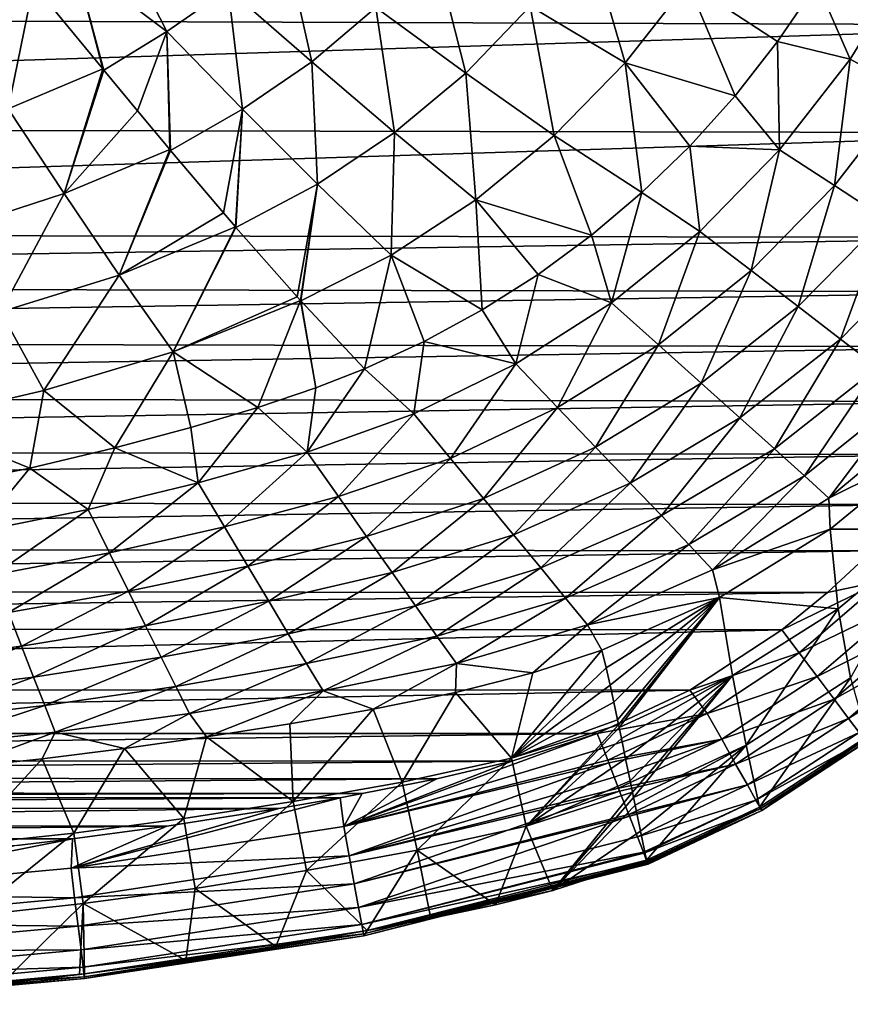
# Model space of a CAD drawing. Header units: metres. Extents: x -26 to 26, y -147 to 24.
# Tile 8 of 254: x 5 to 14, y -147 to -137. Entities that reach past the tile are written whole.
import ezdxf

# ---------------------------------------------------------------- set-up
doc = ezdxf.new("R2010")
doc.units = ezdxf.units.M
doc.layers.add('solid_12_411_052_XXX', color=7, linetype='CONTINUOUS')

msp = doc.modelspace()

# ---------------------------------------------------------------- linework, layer by layer
at = {"layer": 'solid_12_411_052_XXX'}
for points in [[(11.808823, -137.267593, 104.608498), (10.795273, -136.661514, 104.092239), (11.406594, -135.876709, 104.091789)], [(12.479448, -136.413986, 104.602829), (11.808823, -137.267593, 104.608498), (11.406594, -135.876709, 104.091789)], [(6.907704, -136.932983, 103.289589), (5.922579, -136.192917, 103.003853), (6.389423, -135.912643, 103.011208)], [(7.562919, -136.477982, 103.294937), (6.907704, -136.932983, 103.289589), (6.389423, -135.912643, 103.011208)], [(8.459339, -137.258514, 103.652351), (7.562919, -136.477982, 103.294937), (8.168446, -135.956345, 103.299057)], [(9.143309, -136.677826, 103.656349), (8.459339, -137.258514, 103.652351), (8.168446, -135.956345, 103.299057)], [(10.105634, -137.377243, 104.091774), (9.143309, -136.677826, 103.656349), (9.763357, -136.027344, 103.659142)], [(10.795273, -136.661514, 104.092239), (10.105634, -137.377243, 104.091774), (9.763357, -136.027344, 103.659142)], [(-17.328558, -136.74321, 121.330444), (17.312389, -136.864441, 121.330444), (17.370409, -136.192245, 121.330444)], [(6.224738, -137.333771, 103.292183), (5.483449, -136.430481, 103.002045), (5.922579, -136.192917, 103.003853)], [(6.233913, -137.34491, 103.296242), (6.224738, -137.333771, 103.292183), (5.922579, -136.192917, 103.003853)], [(6.907704, -136.932983, 103.289589), (6.233913, -137.34491, 103.296242), (5.922579, -136.192917, 103.003853)], [(13.863003, -136.418137, 105.18705), (14.86196, -136.184662, 105.630226), (14.216298, -137.228912, 105.65493)], [(14.833868, -137.568558, 106.190292), (14.216298, -137.228912, 105.65493), (14.86196, -136.184662, 105.630226)], [(5.212666, -137.758377, 103.296837), (4.809946, -136.749069, 103.00901), (5.483449, -136.430481, 103.002045)], [(6.224738, -137.333771, 103.292183), (5.212666, -137.758377, 103.296837), (5.483449, -136.430481, 103.002045)], [(7.718883, -137.762497, 103.646912), (6.907704, -136.932983, 103.289589), (7.562919, -136.477982, 103.294937)], [(8.459339, -137.258514, 103.652351), (7.718883, -137.762497, 103.646912), (7.562919, -136.477982, 103.294937)], [(12.479448, -136.413986, 104.602829), (12.985092, -137.620316, 105.203705), (11.808823, -137.267593, 104.608498)], [(12.479448, -136.413986, 104.602829), (13.863003, -136.418137, 105.18705), (13.439803, -137.040192, 105.195686)], [(12.479448, -136.413986, 104.602829), (13.439803, -137.040192, 105.195686), (12.985092, -137.620316, 105.203705)], [(13.439803, -137.040192, 105.195686), (13.863003, -136.418137, 105.18705), (14.216298, -137.228912, 105.65493)], [(9.344078, -138.013901, 104.090012), (8.459339, -137.258514, 103.652351), (9.143309, -136.677826, 103.656349)], [(10.105634, -137.377243, 104.091774), (9.344078, -138.013901, 104.090012), (9.143309, -136.677826, 103.656349)], [(11.051116, -138.044144, 104.612984), (10.105634, -137.377243, 104.091774), (10.795273, -136.661514, 104.092239)], [(11.808823, -137.267593, 104.608498), (11.051116, -138.044144, 104.612984), (10.795273, -136.661514, 104.092239)], [(-17.328558, -136.74321, 121.330444), (-17.113695, -137.945358, 121.330444), (17.312389, -136.864441, 121.330444)], [(-17.113695, -137.945358, 121.330444), (17.097151, -138.016693, 121.330444), (17.312389, -136.864441, 121.330444)], [(6.907704, -136.932983, 103.289589), (6.595792, -137.782349, 103.466515), (6.233913, -137.34491, 103.296242)], [(6.907704, -136.932983, 103.289589), (6.940612, -138.195679, 103.648308), (6.595792, -137.782349, 103.466515)], [(6.907704, -136.932983, 103.289589), (6.948176, -138.204712, 103.652519), (6.940612, -138.195679, 103.648308)], [(7.718883, -137.762497, 103.646912), (6.948176, -138.204712, 103.652519), (6.907704, -136.932983, 103.289589)], [(12.985092, -137.620316, 105.203705), (13.439803, -137.040192, 105.195686), (13.461093, -138.197983, 105.680405)], [(13.439803, -137.040192, 105.195686), (14.216298, -137.228912, 105.65493), (13.461093, -138.197983, 105.680405)], [(14.049479, -138.580719, 106.226921), (13.461093, -138.197983, 105.680405), (14.216298, -137.228912, 105.65493)], [(14.833868, -137.568558, 106.190292), (14.049479, -138.580719, 106.226921), (14.216298, -137.228912, 105.65493)], [(5.809658, -138.664963, 103.656921), (5.212666, -137.758377, 103.296837), (6.224738, -137.333771, 103.292183)], [(6.233913, -137.34491, 103.296242), (5.809658, -138.664963, 103.656921), (6.224738, -137.333771, 103.292183)], [(6.233913, -137.34491, 103.296242), (6.595792, -137.782349, 103.466515), (5.809658, -138.664963, 103.656921)], [(8.519231, -138.563766, 104.08667), (7.718883, -137.762497, 103.646912), (8.459339, -137.258514, 103.652351)], [(9.344078, -138.013901, 104.090012), (8.519231, -138.563766, 104.08667), (8.459339, -137.258514, 103.652351)], [(11.808823, -137.267593, 104.608498), (11.990004, -138.654022, 105.218033), (11.051116, -138.044144, 104.612984)], [(11.808823, -137.267593, 104.608498), (12.985092, -137.620316, 105.203705), (12.501126, -138.158356, 105.211182)], [(11.808823, -137.267593, 104.608498), (12.501126, -138.158356, 105.211182), (11.990004, -138.654022, 105.218033)], [(10.213512, -138.732346, 104.616058), (9.344078, -138.013901, 104.090012), (10.105634, -137.377243, 104.091774)], [(11.051116, -138.044144, 104.612984), (10.213512, -138.732346, 104.616058), (10.105634, -137.377243, 104.091774)], [(12.501126, -138.158356, 105.211182), (12.985092, -137.620316, 105.203705), (13.461093, -138.197983, 105.680405)], [(14.587851, -138.931305, 106.842491), (14.049479, -138.580719, 106.226921), (14.833868, -137.568558, 106.190292)], [(5.809658, -138.664963, 103.656921), (4.668127, -139.03476, 103.665169), (5.212666, -137.758377, 103.296837)], [(7.718883, -137.762497, 103.646912), (7.513138, -138.871429, 103.997139), (6.948176, -138.204712, 103.652519)], [(7.718883, -137.762497, 103.646912), (7.642019, -139.02124, 104.084473), (7.513138, -138.871429, 103.997139)], [(7.718883, -137.762497, 103.646912), (7.647666, -139.027786, 104.088379), (7.642019, -139.02124, 104.084473)], [(8.519231, -138.563766, 104.08667), (7.647666, -139.027786, 104.088379), (7.718883, -137.762497, 103.646912)], [(6.595792, -137.782349, 103.466515), (6.940612, -138.195679, 103.648308), (5.809658, -138.664963, 103.656921)], [(-17.113695, -137.945358, 121.330444), (-16.741779, -139.080261, 121.330444), (17.097151, -138.016693, 121.330444)], [(-16.741779, -139.080261, 121.330444), (16.719, -139.134079, 121.330444), (17.097151, -138.016693, 121.330444)], [(9.305812, -139.323669, 104.617432), (8.519231, -138.563766, 104.08667), (9.344078, -138.013901, 104.090012)], [(10.213512, -138.732346, 104.616058), (9.305812, -139.323669, 104.617432), (9.344078, -138.013901, 104.090012)], [(11.051116, -138.044144, 104.612984), (11.448888, -139.111435, 105.224342), (10.213512, -138.732346, 104.616058)], [(11.051116, -138.044144, 104.612984), (11.990004, -138.654022, 105.218033), (11.448888, -139.111435, 105.224342)], [(11.990004, -138.654022, 105.218033), (12.501126, -138.158356, 105.211182), (12.608862, -139.069351, 105.705223)], [(12.501126, -138.158356, 105.211182), (13.461093, -138.197983, 105.680405), (12.608862, -139.069351, 105.705223)], [(6.397568, -139.536316, 104.104515), (5.809658, -138.664963, 103.656921), (6.940612, -138.195679, 103.648308)], [(6.948176, -138.204712, 103.652519), (6.397568, -139.536316, 104.104515), (6.940612, -138.195679, 103.648308)], [(6.948176, -138.204712, 103.652519), (7.513138, -138.871429, 103.997139), (6.397568, -139.536316, 104.104515)], [(13.157303, -139.489517, 106.265137), (12.608862, -139.069351, 105.705223), (13.461093, -138.197983, 105.680405)], [(14.049479, -138.580719, 106.226921), (13.157303, -139.489517, 106.265137), (13.461093, -138.197983, 105.680405)], [(8.519231, -138.563766, 104.08667), (8.300762, -139.768433, 104.585747), (7.647666, -139.027786, 104.088379)], [(8.519231, -138.563766, 104.08667), (8.337126, -139.808594, 104.616135), (8.300762, -139.768433, 104.585747)], [(8.519231, -138.563766, 104.08667), (8.3408, -139.812637, 104.619225), (8.337126, -139.808594, 104.616135)], [(9.305812, -139.323669, 104.617432), (8.3408, -139.812637, 104.619225), (8.519231, -138.563766, 104.08667)], [(13.659943, -139.873901, 106.889809), (13.157303, -139.489517, 106.265137), (14.049479, -138.580719, 106.226921)], [(14.587851, -138.931305, 106.842491), (13.659943, -139.873901, 106.889809), (14.049479, -138.580719, 106.226921)], [(5.133716, -139.930573, 104.112206), (4.668127, -139.03476, 103.665169), (5.809658, -138.664963, 103.656921)], [(6.397568, -139.536316, 104.104515), (5.133716, -139.930573, 104.112206), (5.809658, -138.664963, 103.656921)], [(11.448888, -139.111435, 105.224342), (11.990004, -138.654022, 105.218033), (11.664996, -139.83493, 105.728729)], [(11.990004, -138.654022, 105.218033), (12.608862, -139.069351, 105.705223), (11.664996, -139.83493, 105.728729)], [(10.213512, -138.732346, 104.616058), (10.281349, -139.90889, 105.235405), (9.305812, -139.323669, 104.617432)], [(10.213512, -138.732346, 104.616058), (11.448888, -139.111435, 105.224342), (10.878265, -139.530396, 105.230179)], [(10.213512, -138.732346, 104.616058), (10.878265, -139.530396, 105.230179), (10.281349, -139.90889, 105.235405)], [(7.513138, -138.871429, 103.997139), (7.642019, -139.02124, 104.084473), (6.397568, -139.536316, 104.104515)], [(6.975232, -140.356598, 104.649849), (6.397568, -139.536316, 104.104515), (7.642019, -139.02124, 104.084473)], [(7.647666, -139.027786, 104.088379), (6.975232, -140.356598, 104.649849), (7.642019, -139.02124, 104.084473)], [(7.647666, -139.027786, 104.088379), (8.300762, -139.768433, 104.585747), (6.975232, -140.356598, 104.649849)], [(14.113841, -140.220428, 107.571487), (13.659943, -139.873901, 106.889809), (14.587851, -138.931305, 106.842491)], [(15.069032, -139.24501, 107.521927), (14.113841, -140.220428, 107.571487), (14.587851, -138.931305, 106.842491)], [(-16.741779, -139.080261, 121.330444), (-16.488888, -139.647324, 121.330444), (16.719, -139.134079, 121.330444)], [(-16.488888, -139.647324, 121.330444), (16.454197, -139.715805, 121.330444), (16.719, -139.134079, 121.330444)], [(10.878265, -139.530396, 105.230179), (11.448888, -139.111435, 105.224342), (11.664996, -139.83493, 105.728729)], [(12.165563, -140.283585, 106.303123), (11.664996, -139.83493, 105.728729), (12.608862, -139.069351, 105.705223)], [(13.157303, -139.489517, 106.265137), (12.165563, -140.283585, 106.303123), (12.608862, -139.069351, 105.705223)], [(14.513151, -140.525497, 108.305214), (14.113841, -140.220428, 107.571487), (15.069032, -139.24501, 107.521927)], [(9.305812, -139.323669, 104.617432), (9.023347, -140.540237, 105.244133), (8.3408, -139.812637, 104.619225)], [(9.305812, -139.323669, 104.617432), (9.661629, -140.245728, 105.240089), (9.023347, -140.540237, 105.244133)], [(9.305812, -139.323669, 104.617432), (10.281349, -139.90889, 105.235405), (9.661629, -140.245728, 105.240089)], [(5.591032, -140.771027, 104.662758), (5.133716, -139.930573, 104.112206), (6.397568, -139.536316, 104.104515)], [(6.975232, -140.356598, 104.649849), (5.591032, -140.771027, 104.662758), (6.397568, -139.536316, 104.104515)], [(10.281349, -139.90889, 105.235405), (10.878265, -139.530396, 105.230179), (10.640086, -140.486664, 105.750542)], [(10.878265, -139.530396, 105.230179), (11.664996, -139.83493, 105.728729), (10.640086, -140.486664, 105.750542)], [(12.623001, -140.692383, 106.939377), (12.165563, -140.283585, 106.303123), (13.157303, -139.489517, 106.265137)], [(13.659943, -139.873901, 106.889809), (12.623001, -140.692383, 106.939377), (13.157303, -139.489517, 106.265137)], [(-16.488888, -139.647324, 121.330444), (-16.180149, -140.231033, 121.330444), (16.454197, -139.715805, 121.330444)], [(-16.180149, -140.231033, 121.330444), (16.137424, -140.304001, 121.330444), (16.454197, -139.715805, 121.330444)], [(8.300762, -139.768433, 104.585747), (8.337126, -139.808594, 104.616135), (6.975232, -140.356598, 104.649849)], [(8.337126, -139.808594, 104.616135), (7.880947, -140.950867, 105.249878), (6.975232, -140.356598, 104.649849)], [(8.337126, -139.808594, 104.616135), (8.500752, -140.743042, 105.246552), (7.880947, -140.950867, 105.249878)], [(8.3408, -139.812637, 104.619225), (8.500752, -140.743042, 105.246552), (8.337126, -139.808594, 104.616135)], [(8.3408, -139.812637, 104.619225), (9.023347, -140.540237, 105.244133), (8.500752, -140.743042, 105.246552)], [(11.087744, -140.953918, 106.339462), (10.640086, -140.486664, 105.750542), (11.664996, -139.83493, 105.728729)], [(12.165563, -140.283585, 106.303123), (11.087744, -140.953918, 106.339462), (11.664996, -139.83493, 105.728729)], [(13.038213, -141.062515, 107.626465), (12.623001, -140.692383, 106.939377), (13.659943, -139.873901, 106.889809)], [(14.113841, -140.220428, 107.571487), (13.038213, -141.062515, 107.626465), (13.659943, -139.873901, 106.889809)], [(5.591032, -140.771027, 104.662758), (4.197958, -141.09584, 104.673668), (5.133716, -139.930573, 104.112206)], [(9.661629, -140.245728, 105.240089), (10.281349, -139.90889, 105.235405), (10.640086, -140.486664, 105.750542)], [(-16.180149, -140.231033, 121.330444), (-15.814866, -140.823059, 121.330444), (16.137424, -140.304001, 121.330444)], [(9.023347, -140.540237, 105.244133), (9.661629, -140.245728, 105.240089), (9.549216, -141.019241, 105.770287)], [(9.661629, -140.245728, 105.240089), (10.640086, -140.486664, 105.750542), (9.549216, -141.019241, 105.770287)], [(11.494225, -141.377197, 106.988022), (11.087744, -140.953918, 106.339462), (12.165563, -140.283585, 106.303123)], [(12.623001, -140.692383, 106.939377), (11.494225, -141.377197, 106.988022), (12.165563, -140.283585, 106.303123)], [(13.408789, -141.393341, 108.358078), (13.038213, -141.062515, 107.626465), (14.113841, -140.220428, 107.571487)], [(14.513151, -140.525497, 108.305214), (13.408789, -141.393341, 108.358078), (14.113841, -140.220428, 107.571487)], [(-15.814866, -140.823059, 121.330444), (15.770879, -140.88887, 121.330444), (16.137424, -140.304001, 121.330444)], [(6.975232, -140.356598, 104.649849), (6.353177, -141.382782, 105.255539), (5.591032, -140.771027, 104.662758)], [(6.975232, -140.356598, 104.649849), (7.165072, -141.164551, 105.252892), (6.353177, -141.382782, 105.255539)], [(6.975232, -140.356598, 104.649849), (7.880947, -140.950867, 105.249878), (7.165072, -141.164551, 105.252892)], [(9.94155, -141.495682, 106.372765), (9.549216, -141.019241, 105.770287), (10.640086, -140.486664, 105.750542)], [(11.087744, -140.953918, 106.339462), (9.94155, -141.495682, 106.372765), (10.640086, -140.486664, 105.750542)], [(9.023347, -140.540237, 105.244133), (9.549216, -141.019241, 105.770287), (8.408441, -141.42836, 105.787689)], [(8.500752, -140.743042, 105.246552), (9.023347, -140.540237, 105.244133), (8.408441, -141.42836, 105.787689)], [(13.728369, -141.681244, 109.131729), (13.408789, -141.393341, 108.358078), (14.513151, -140.525497, 108.305214)], [(14.848569, -140.783173, 109.088242), (13.728369, -141.681244, 109.131729), (14.513151, -140.525497, 108.305214)], [(11.863646, -141.761169, 107.681885), (11.494225, -141.377197, 106.988022), (12.623001, -140.692383, 106.939377)], [(13.038213, -141.062515, 107.626465), (11.863646, -141.761169, 107.681885), (12.623001, -140.692383, 106.939377)], [(-15.814866, -140.823059, 121.330444), (-15.402571, -141.402435, 121.330444), (15.770879, -140.88887, 121.330444)], [(5.591032, -140.771027, 104.662758), (5.443853, -141.599442, 105.258698), (4.197958, -141.09584, 104.673668)], [(5.591032, -140.771027, 104.662758), (6.353177, -141.382782, 105.255539), (5.443853, -141.599442, 105.258698)], [(7.880947, -140.950867, 105.249878), (8.500752, -140.743042, 105.246552), (8.408441, -141.42836, 105.787689)], [(13.989432, -141.920486, 109.941681), (13.728369, -141.681244, 109.131729), (14.848569, -140.783173, 109.088242)], [(15.111051, -140.987015, 109.912857), (13.989432, -141.920486, 109.941681), (14.848569, -140.783173, 109.088242)], [(-15.402571, -141.402435, 121.330444), (15.361781, -141.455627, 121.330444), (15.770879, -140.88887, 121.330444)], [(7.165072, -141.164551, 105.252892), (7.880947, -140.950867, 105.249878), (7.24301, -141.757614, 105.802933)], [(7.880947, -140.950867, 105.249878), (8.408441, -141.42836, 105.787689), (7.24301, -141.757614, 105.802933)], [(8.744951, -141.90535, 106.401817), (8.408441, -141.42836, 105.787689), (9.549216, -141.019241, 105.770287)], [(9.94155, -141.495682, 106.372765), (8.744951, -141.90535, 106.401817), (9.549216, -141.019241, 105.770287)], [(10.294755, -141.924347, 107.032623), (9.94155, -141.495682, 106.372765), (11.087744, -140.953918, 106.339462)], [(11.494225, -141.377197, 106.988022), (10.294755, -141.924347, 107.032623), (11.087744, -140.953918, 106.339462)], [(15.111051, -140.987015, 109.912857), (15.049137, -141.393448, 110.767876), (13.989432, -141.920486, 109.941681)], [(4.197958, -141.09584, 104.673668), (5.443853, -141.599442, 105.258698), (4.437262, -141.799713, 105.26207)], [(12.197192, -142.108383, 108.412651), (11.863646, -141.761169, 107.681885), (13.038213, -141.062515, 107.626465)], [(13.408789, -141.393341, 108.358078), (12.197192, -142.108383, 108.412651), (13.038213, -141.062515, 107.626465)], [(6.353177, -141.382782, 105.255539), (7.165072, -141.164551, 105.252892), (7.24301, -141.757614, 105.802933)], [(-15.402571, -141.402435, 121.330444), (-14.955486, -141.95018, 121.330444), (15.361781, -141.455627, 121.330444)], [(-14.955486, -141.95018, 121.330444), (14.91993, -141.990738, 121.330444), (15.361781, -141.455627, 121.330444)], [(5.443853, -141.599442, 105.258698), (6.353177, -141.382782, 105.255539), (6.066483, -142.042511, 105.816055)], [(6.353177, -141.382782, 105.255539), (7.24301, -141.757614, 105.802933), (6.066483, -142.042511, 105.816055)], [(7.524878, -142.228836, 106.426529), (7.24301, -141.757614, 105.802933), (8.408441, -141.42836, 105.787689)], [(8.744951, -141.90535, 106.401817), (7.524878, -142.228836, 106.426529), (8.408441, -141.42836, 105.787689)], [(10.615315, -142.313217, 107.732826), (10.294755, -141.924347, 107.032623), (11.494225, -141.377197, 106.988022)], [(11.863646, -141.761169, 107.681885), (10.615315, -142.313217, 107.732826), (11.494225, -141.377197, 106.988022)], [(12.492385, -142.41806, 109.177078), (12.197192, -142.108383, 108.412651), (13.408789, -141.393341, 108.358078)], [(13.728369, -141.681244, 109.131729), (12.492385, -142.41806, 109.177078), (13.408789, -141.393341, 108.358078)], [(13.989432, -141.920486, 109.941681), (15.049137, -141.393448, 110.767876), (14.002609, -142.252914, 110.779579)], [(15.115522, -142.251312, 113.766647), (14.002609, -142.252914, 110.779579), (15.049137, -141.393448, 110.767876)], [(9.045247, -142.331375, 107.070374), (8.744951, -141.90535, 106.401817), (9.94155, -141.495682, 106.372765)], [(10.294755, -141.924347, 107.032623), (9.045247, -142.331375, 107.070374), (9.94155, -141.495682, 106.372765)], [(4.437262, -141.799713, 105.26207), (5.443853, -141.599442, 105.258698), (4.879409, -142.281235, 105.826576)], [(5.443853, -141.599442, 105.258698), (6.066483, -142.042511, 105.816055), (4.879409, -142.281235, 105.826576)], [(6.295625, -142.507034, 106.447189), (6.066483, -142.042511, 105.816055), (7.24301, -141.757614, 105.802933)], [(7.524878, -142.228836, 106.426529), (6.295625, -142.507034, 106.447189), (7.24301, -141.757614, 105.802933)], [(10.907411, -142.667755, 108.463036), (10.615315, -142.313217, 107.732826), (11.863646, -141.761169, 107.681885)], [(12.197192, -142.108383, 108.412651), (10.907411, -142.667755, 108.463036), (11.863646, -141.761169, 107.681885)], [(12.744238, -142.685944, 109.970924), (12.492385, -142.41806, 109.177078), (13.728369, -141.681244, 109.131729)], [(13.989432, -141.920486, 109.941681), (12.744238, -142.685944, 109.970924), (13.728369, -141.681244, 109.131729)], [(-14.955486, -141.95018, 121.330444), (-14.484058, -142.455307, 121.330444), (14.91993, -141.990738, 121.330444)], [(7.774473, -142.646561, 107.100975), (7.524878, -142.228836, 106.426529), (8.744951, -141.90535, 106.401817)], [(9.045247, -142.331375, 107.070374), (7.774473, -142.646561, 107.100975), (8.744951, -141.90535, 106.401817)], [(9.31713, -142.717285, 107.774849), (9.045247, -142.331375, 107.070374), (10.294755, -141.924347, 107.032623)], [(10.615315, -142.313217, 107.732826), (9.31713, -142.717285, 107.774849), (10.294755, -141.924347, 107.032623)], [(13.989432, -141.920486, 109.941681), (14.002609, -142.252914, 110.779579), (12.744238, -142.685944, 109.970924)], [(-14.484058, -142.455307, 121.330444), (14.454281, -142.485107, 121.330444), (14.91993, -141.990738, 121.330444)], [(5.057596, -142.740433, 106.463531), (4.879409, -142.281235, 105.826576), (6.066483, -142.042511, 105.816055)], [(6.295625, -142.507034, 106.447189), (5.057596, -142.740433, 106.463531), (6.066483, -142.042511, 105.816055)], [(11.172175, -142.989883, 109.219017), (10.907411, -142.667755, 108.463036), (12.197192, -142.108383, 108.412651)], [(12.492385, -142.41806, 109.177078), (11.172175, -142.989883, 109.219017), (12.197192, -142.108383, 108.412651)], [(6.497217, -142.91597, 107.125458), (6.295625, -142.507034, 106.447189), (7.524878, -142.228836, 106.426529)], [(7.774473, -142.646561, 107.100975), (6.497217, -142.91597, 107.125458), (7.524878, -142.228836, 106.426529)], [(12.744238, -142.685944, 109.970924), (14.002609, -142.252914, 110.779579), (12.820601, -142.981598, 110.789291)], [(14.088689, -143.103409, 113.773102), (12.820601, -142.981598, 110.789291), (14.002609, -142.252914, 110.779579)], [(15.115522, -142.251312, 113.766647), (14.088689, -143.103409, 113.773102), (14.002609, -142.252914, 110.779579)], [(15.115522, -142.251312, 113.766647), (14.220275, -143.842255, 116.786591), (14.088689, -143.103409, 113.773102)], [(7.999903, -143.023956, 107.807442), (7.774473, -142.646561, 107.100975), (9.045247, -142.331375, 107.070374)], [(9.31713, -142.717285, 107.774849), (7.999903, -143.023956, 107.807442), (9.045247, -142.331375, 107.070374)], [(9.566464, -143.070709, 108.503937), (9.31713, -142.717285, 107.774849), (10.615315, -142.313217, 107.732826)], [(10.907411, -142.667755, 108.463036), (9.566464, -143.070709, 108.503937), (10.615315, -142.313217, 107.732826)], [(-14.484058, -142.455307, 121.330444), (-13.996975, -142.91188, 121.330444), (14.454281, -142.485107, 121.330444)], [(-13.996975, -142.91188, 121.330444), (13.974833, -142.931274, 121.330444), (14.454281, -142.485107, 121.330444)], [(5.213482, -143.14209, 107.144318), (5.057596, -142.740433, 106.463531), (6.295625, -142.507034, 106.447189)], [(6.497217, -142.91597, 107.125458), (5.213482, -143.14209, 107.144318), (6.295625, -142.507034, 106.447189)], [(11.407263, -143.277008, 109.997528), (11.172175, -142.989883, 109.219017), (12.492385, -142.41806, 109.177078)], [(12.744238, -142.685944, 109.970924), (11.407263, -143.277008, 109.997528), (12.492385, -142.41806, 109.177078)], [(14.565833, -142.806839, 121.298515), (14.454281, -142.485107, 121.330444), (13.974833, -142.931274, 121.330444)], [(6.678876, -143.284348, 107.832481), (6.497217, -142.91597, 107.125458), (7.774473, -142.646561, 107.100975)], [(7.999903, -143.023956, 107.807442), (6.678876, -143.284348, 107.832481), (7.774473, -142.646561, 107.100975)], [(8.207376, -143.37001, 108.534729), (7.999903, -143.023956, 107.807442), (9.31713, -142.717285, 107.774849)], [(9.566464, -143.070709, 108.503937), (8.207376, -143.37001, 108.534729), (9.31713, -142.717285, 107.774849)], [(9.79662, -143.395447, 109.252846), (9.566464, -143.070709, 108.503937), (10.907411, -142.667755, 108.463036)], [(11.172175, -142.989883, 109.219017), (9.79662, -143.395447, 109.252846), (10.907411, -142.667755, 108.463036)], [(12.744238, -142.685944, 109.970924), (12.820601, -142.981598, 110.789291), (11.407263, -143.277008, 109.997528)], [(14.565833, -142.806839, 121.298515), (13.974833, -142.931274, 121.330444), (13.487407, -143.327225, 121.330444)], [(13.670143, -143.575089, 121.298515), (14.565833, -142.806839, 121.298515), (13.487407, -143.327225, 121.330444)], [(14.787311, -143.03598, 121.193321), (14.565833, -142.806839, 121.298515), (13.670143, -143.575089, 121.298515)], [(-13.996975, -142.91188, 121.330444), (-13.503078, -143.315277, 121.330444), (13.974833, -142.931274, 121.330444)], [(5.353616, -143.502884, 107.851273), (5.213482, -143.14209, 107.144318), (6.497217, -142.91597, 107.125458)], [(6.678876, -143.284348, 107.832481), (5.353616, -143.502884, 107.851273), (6.497217, -142.91597, 107.125458)], [(-13.503078, -143.315277, 121.330444), (13.487407, -143.327225, 121.330444), (13.974833, -142.931274, 121.330444)], [(6.846202, -143.62204, 108.557747), (6.678876, -143.284348, 107.832481), (7.999903, -143.023956, 107.807442)], [(8.207376, -143.37001, 108.534729), (6.846202, -143.62204, 108.557747), (7.999903, -143.023956, 107.807442)], [(10.007132, -143.690277, 110.01889), (9.79662, -143.395447, 109.252846), (11.172175, -142.989883, 109.219017)], [(11.407263, -143.277008, 109.997528), (10.007132, -143.690277, 110.01889), (11.172175, -142.989883, 109.219017)], [(11.407263, -143.277008, 109.997528), (12.820601, -142.981598, 110.789291), (11.561885, -143.544479, 110.796982)], [(11.607559, -143.734375, 111.382423), (11.561885, -143.544479, 110.796982), (12.820601, -142.981598, 110.789291)], [(11.649776, -143.918961, 112.014442), (11.607559, -143.734375, 111.382423), (12.820601, -142.981598, 110.789291)], [(11.68968, -144.102219, 112.699066), (11.649776, -143.918961, 112.014442), (12.820601, -142.981598, 110.789291)], [(11.729041, -144.289932, 113.441841), (11.68968, -144.102219, 112.699066), (12.820601, -142.981598, 110.789291)], [(11.74025, -144.344177, 113.660675), (11.729041, -144.289932, 113.441841), (12.820601, -142.981598, 110.789291)], [(11.745977, -144.371979, 113.773117), (11.74025, -144.344177, 113.660675), (12.820601, -142.981598, 110.789291)], [(12.959318, -143.815231, 113.778023), (11.745977, -144.371979, 113.773117), (12.820601, -142.981598, 110.789291)], [(14.088689, -143.103409, 113.773102), (12.959318, -143.815231, 113.778023), (12.820601, -142.981598, 110.789291)], [(8.400952, -143.689636, 109.278069), (8.207376, -143.37001, 108.534729), (9.566464, -143.070709, 108.503937)], [(9.79662, -143.395447, 109.252846), (8.400952, -143.689636, 109.278069), (9.566464, -143.070709, 108.503937)], [(14.088689, -143.103409, 113.773102), (13.103645, -144.561615, 116.791351), (12.959318, -143.815231, 113.778023)], [(14.088689, -143.103409, 113.773102), (14.220275, -143.842255, 116.786591), (13.103645, -144.561615, 116.791351)], [(14.787311, -143.03598, 121.193321), (13.670143, -143.575089, 121.298515), (13.862339, -143.829285, 121.193321)], [(14.787311, -143.03598, 121.193321), (13.862339, -143.829285, 121.193321), (14.997669, -143.253616, 121.007957)], [(5.353616, -143.502884, 107.851273), (4.021959, -143.673798, 107.86496), (5.213482, -143.14209, 107.144318)], [(-13.503078, -143.315277, 121.330444), (-12.510386, -143.967651, 121.330444), (13.487407, -143.327225, 121.330444)], [(-12.510386, -143.967651, 121.330444), (12.502432, -143.972061, 121.330444), (13.487407, -143.327225, 121.330444)], [(5.482438, -143.833374, 108.57473), (5.353616, -143.502884, 107.851273), (6.678876, -143.284348, 107.832481)], [(6.846202, -143.62204, 108.557747), (5.482438, -143.833374, 108.57473), (6.678876, -143.284348, 107.832481)], [(10.822164, -143.786728, 110.800323), (10.007132, -143.690277, 110.01889), (11.407263, -143.277008, 109.997528)], [(10.822164, -143.786728, 110.800323), (11.407263, -143.277008, 109.997528), (11.561885, -143.544479, 110.796982)], [(13.670143, -143.575089, 121.298515), (13.487407, -143.327225, 121.330444), (12.502432, -143.972061, 121.330444)], [(13.862339, -143.829285, 121.193321), (14.044886, -144.070724, 121.007957), (14.997669, -143.253616, 121.007957)], [(14.997669, -143.253616, 121.007957), (14.044886, -144.070724, 121.007957), (15.176393, -143.438538, 120.748306)], [(7.002887, -143.93454, 109.296867), (6.846202, -143.62204, 108.557747), (8.207376, -143.37001, 108.534729)], [(8.400952, -143.689636, 109.278069), (7.002887, -143.93454, 109.296867), (8.207376, -143.37001, 108.534729)], [(8.581116, -143.982468, 110.03492), (8.400952, -143.689636, 109.278069), (9.79662, -143.395447, 109.252846)], [(10.007132, -143.690277, 110.01889), (8.581116, -143.982468, 110.03492), (9.79662, -143.395447, 109.252846)], [(14.044886, -144.070724, 121.007957), (14.19998, -144.275864, 120.748306), (15.176393, -143.438538, 120.748306)], [(15.176393, -143.438538, 120.748306), (14.19998, -144.275864, 120.748306), (15.30617, -143.5728, 120.434196)], [(4.113375, -143.997833, 108.587242), (4.021959, -143.673798, 107.86496), (5.353616, -143.502884, 107.851273)], [(5.482438, -143.833374, 108.57473), (4.113375, -143.997833, 108.587242), (5.353616, -143.502884, 107.851273)], [(10.596208, -144.700272, 113.695999), (11.561885, -143.544479, 110.796982), (11.607559, -143.734375, 111.382423)], [(10.596208, -144.700272, 113.695999), (10.822164, -143.786728, 110.800323), (11.561885, -143.544479, 110.796982)], [(5.6027, -144.139374, 109.310806), (5.482438, -143.833374, 108.57473), (6.846202, -143.62204, 108.557747)], [(7.002887, -143.93454, 109.296867), (5.6027, -144.139374, 109.310806), (6.846202, -143.62204, 108.557747)], [(12.686568, -144.221619, 121.298515), (13.670143, -143.575089, 121.298515), (12.502432, -143.972061, 121.330444)], [(13.862339, -143.829285, 121.193321), (13.670143, -143.575089, 121.298515), (12.686568, -144.221619, 121.298515)], [(14.19998, -144.275864, 120.748306), (14.312599, -144.424805, 120.434196), (15.30617, -143.5728, 120.434196)], [(7.149691, -144.222092, 110.04718), (7.002887, -143.93454, 109.296867), (8.400952, -143.689636, 109.278069)], [(8.581116, -143.982468, 110.03492), (7.149691, -144.222092, 110.04718), (8.400952, -143.689636, 109.278069)], [(9.115528, -144.176941, 110.805717), (8.581116, -143.982468, 110.03492), (10.007132, -143.690277, 110.01889)], [(9.995131, -143.997269, 110.803284), (9.115528, -144.176941, 110.805717), (10.007132, -143.690277, 110.01889)], [(10.822164, -143.786728, 110.800323), (9.995131, -143.997269, 110.803284), (10.007132, -143.690277, 110.01889)], [(10.596208, -144.700272, 113.695999), (11.607559, -143.734375, 111.382423), (11.649776, -143.918961, 112.014442)], [(4.197991, -144.298096, 109.321213), (4.113375, -143.997833, 108.587242), (5.482438, -143.833374, 108.57473)], [(5.6027, -144.139374, 109.310806), (4.197991, -144.298096, 109.321213), (5.482438, -143.833374, 108.57473)], [(10.596208, -144.700272, 113.695999), (9.995131, -143.997269, 110.803284), (10.822164, -143.786728, 110.800323)], [(11.77012, -144.489319, 114.247932), (11.745977, -144.371979, 113.773117), (12.959318, -143.815231, 113.778023)], [(11.814993, -144.707077, 115.123024), (11.77012, -144.489319, 114.247932), (12.959318, -143.815231, 113.778023)], [(11.863681, -144.944077, 116.074303), (11.814993, -144.707077, 115.123024), (12.959318, -143.815231, 113.778023)], [(11.88811, -145.063385, 116.553787), (11.863681, -144.944077, 116.074303), (12.959318, -143.815231, 113.778023)], [(11.88811, -145.063385, 116.553787), (12.959318, -143.815231, 113.778023), (11.899881, -145.120941, 116.78511)], [(12.959318, -143.815231, 113.778023), (13.103645, -144.561615, 116.791351), (11.899881, -145.120941, 116.78511)], [(13.862339, -143.829285, 121.193321), (12.686568, -144.221619, 121.298515), (12.842936, -144.499298, 121.193321)], [(13.862339, -143.829285, 121.193321), (12.842936, -144.499298, 121.193321), (14.044886, -144.070724, 121.007957)], [(13.103645, -144.561615, 116.791351), (14.220275, -143.842255, 116.786591), (13.246237, -145.223907, 119.469086)], [(14.220275, -143.842255, 116.786591), (14.400168, -144.468369, 119.489677), (13.246237, -145.223907, 119.469086)], [(-12.510386, -143.967651, 121.330444), (-11.512443, -144.436172, 121.330444), (12.502432, -143.972061, 121.330444)], [(-11.512443, -144.436172, 121.330444), (11.512472, -144.436172, 121.330444), (12.502432, -143.972061, 121.330444)], [(5.715036, -144.421692, 110.056564), (5.6027, -144.139374, 109.310806), (7.002887, -143.93454, 109.296867)], [(7.149691, -144.222092, 110.04718), (5.715036, -144.421692, 110.056564), (7.002887, -143.93454, 109.296867)], [(10.596208, -144.700272, 113.695999), (11.649776, -143.918961, 112.014442), (11.68968, -144.102219, 112.699066)], [(12.686568, -144.221619, 121.298515), (12.502432, -143.972061, 121.330444), (11.512472, -144.436172, 121.330444)], [(7.334069, -144.474091, 110.809753), (7.149691, -144.222092, 110.04718), (8.581116, -143.982468, 110.03492)], [(8.223989, -144.334, 110.807861), (7.334069, -144.474091, 110.809753), (8.581116, -143.982468, 110.03492)], [(9.115528, -144.176941, 110.805717), (8.223989, -144.334, 110.807861), (8.581116, -143.982468, 110.03492)], [(9.426174, -144.956589, 113.716553), (9.115528, -144.176941, 110.805717), (9.995131, -143.997269, 110.803284)], [(9.426174, -144.956589, 113.716553), (9.995131, -143.997269, 110.803284), (10.596208, -144.700272, 113.695999)], [(12.842936, -144.499298, 121.193321), (12.991452, -144.763046, 121.007957), (14.044886, -144.070724, 121.007957)], [(14.044886, -144.070724, 121.007957), (12.991452, -144.763046, 121.007957), (14.19998, -144.275864, 120.748306)], [(4.276183, -144.576019, 110.06369), (4.197991, -144.298096, 109.321213), (5.6027, -144.139374, 109.310806)], [(5.715036, -144.421692, 110.056564), (4.276183, -144.576019, 110.06369), (5.6027, -144.139374, 109.310806)], [(8.259724, -145.1651, 113.733025), (8.223989, -144.334, 110.807861), (9.115528, -144.176941, 110.805717)], [(8.259724, -145.1651, 113.733025), (9.115528, -144.176941, 110.805717), (9.426174, -144.956589, 113.716553)], [(10.596208, -144.700272, 113.695999), (11.68968, -144.102219, 112.699066), (11.729041, -144.289932, 113.441841)], [(6.455622, -144.598053, 110.811424), (5.715036, -144.421692, 110.056564), (7.149691, -144.222092, 110.04718)], [(7.334069, -144.474091, 110.809753), (6.455622, -144.598053, 110.811424), (7.149691, -144.222092, 110.04718)], [(10.596208, -144.700272, 113.695999), (11.729041, -144.289932, 113.441841), (11.74025, -144.344177, 113.660675)], [(12.686568, -144.221619, 121.298515), (11.512472, -144.436172, 121.330444), (11.57416, -144.595261, 121.320709)], [(12.686568, -144.221619, 121.298515), (11.57416, -144.595261, 121.320709), (11.62397, -144.723724, 121.298401)], [(12.842936, -144.499298, 121.193321), (12.686568, -144.221619, 121.298515), (11.62397, -144.723724, 121.298401)], [(12.991452, -144.763046, 121.007957), (13.117635, -144.987122, 120.748306), (14.19998, -144.275864, 120.748306)], [(14.19998, -144.275864, 120.748306), (13.117635, -144.987122, 120.748306), (14.312599, -144.424805, 120.434196)], [(8.259724, -145.1651, 113.733025), (7.334069, -144.474091, 110.809753), (8.223989, -144.334, 110.807861)], [(10.596208, -144.700272, 113.695999), (11.74025, -144.344177, 113.660675), (10.752119, -145.42601, 116.579491)], [(10.752119, -145.42601, 116.579491), (11.74025, -144.344177, 113.660675), (11.745977, -144.371979, 113.773117)], [(10.752119, -145.42601, 116.579491), (11.745977, -144.371979, 113.773117), (11.77012, -144.489319, 114.247932)], [(-11.512443, -144.436172, 121.330444), (-10.652987, -144.717377, 121.330444), (11.512472, -144.436172, 121.330444)], [(-10.652987, -144.717377, 121.330444), (10.597261, -144.732483, 121.330444), (11.512472, -144.436172, 121.330444)], [(4.690246, -144.79866, 110.814148), (4.276183, -144.576019, 110.06369), (5.715036, -144.421692, 110.056564)], [(5.574004, -144.706375, 110.812897), (4.690246, -144.79866, 110.814148), (5.715036, -144.421692, 110.056564)], [(6.455622, -144.598053, 110.811424), (5.574004, -144.706375, 110.812897), (5.715036, -144.421692, 110.056564)], [(7.088398, -145.346237, 113.747314), (6.455622, -144.598053, 110.811424), (7.334069, -144.474091, 110.809753)], [(7.088398, -145.346237, 113.747314), (7.334069, -144.474091, 110.809753), (8.259724, -145.1651, 113.733025)], [(8.799613, -145.430374, 121.298309), (11.512472, -144.436172, 121.330444), (10.597261, -144.732483, 121.330444)], [(8.799613, -145.430374, 121.298309), (11.57416, -144.595261, 121.320709), (11.512472, -144.436172, 121.330444)], [(10.752119, -145.42601, 116.579491), (11.77012, -144.489319, 114.247932), (11.814993, -144.707077, 115.123024)], [(12.842936, -144.499298, 121.193321), (11.62397, -144.723724, 121.298401), (11.635048, -144.752304, 121.291626)], [(12.842936, -144.499298, 121.193321), (11.635048, -144.752304, 121.291626), (11.694314, -144.905151, 121.243599)], [(12.842936, -144.499298, 121.193321), (11.694314, -144.905151, 121.243599), (11.739116, -145.020706, 121.193153)], [(12.842936, -144.499298, 121.193321), (11.739116, -145.020706, 121.193153), (12.991452, -144.763046, 121.007957)], [(13.117635, -144.987122, 120.748306), (13.209259, -145.149826, 120.434196), (14.312599, -144.424805, 120.434196)], [(14.312599, -144.424805, 120.434196), (13.209259, -145.149826, 120.434196), (14.374962, -144.507294, 120.094727)], [(13.209259, -145.149826, 120.434196), (13.259996, -145.239929, 120.094727), (14.374962, -144.507294, 120.094727)], [(13.270697, -145.258942, 119.759941), (13.246237, -145.223907, 119.469086), (14.400168, -144.468369, 119.489677)], [(14.374962, -144.507294, 120.094727), (13.259996, -145.239929, 120.094727), (14.388114, -144.524689, 119.759941)], [(14.388114, -144.524689, 119.759941), (13.270697, -145.258942, 119.759941), (14.400168, -144.468369, 119.489677)], [(5.913141, -145.5009, 113.759552), (5.574004, -144.706375, 110.812897), (6.455622, -144.598053, 110.811424)], [(5.913141, -145.5009, 113.759552), (6.455622, -144.598053, 110.811424), (7.088398, -145.346237, 113.747314)], [(8.799613, -145.430374, 121.298309), (11.62397, -144.723724, 121.298401), (11.57416, -144.595261, 121.320709)], [(11.916354, -145.201508, 117.108994), (11.899881, -145.120941, 116.78511), (13.103645, -144.561615, 116.791351)], [(11.973678, -145.481812, 118.234047), (11.916354, -145.201508, 117.108994), (13.103645, -144.561615, 116.791351)], [(11.973678, -145.481812, 118.234047), (13.103645, -144.561615, 116.791351), (12.037513, -145.790298, 119.455368)], [(13.103645, -144.561615, 116.791351), (13.246237, -145.223907, 119.469086), (12.037513, -145.790298, 119.455368)], [(13.259996, -145.239929, 120.094727), (13.270697, -145.258942, 119.759941), (14.388114, -144.524689, 119.759941)], [(-10.652987, -144.717377, 121.330444), (-9.877552, -144.903244, 121.330444), (10.597261, -144.732483, 121.330444)], [(4.734537, -145.627365, 113.769562), (4.690246, -144.79866, 110.814148), (5.574004, -144.706375, 110.812897)], [(4.734537, -145.627365, 113.769562), (5.574004, -144.706375, 110.812897), (5.913141, -145.5009, 113.759552)], [(9.426174, -144.956589, 113.716553), (10.596208, -144.700272, 113.695999), (9.587234, -145.684601, 116.589279)], [(10.596208, -144.700272, 113.695999), (10.752119, -145.42601, 116.579491), (9.587234, -145.684601, 116.589279)], [(10.752119, -145.42601, 116.579491), (11.814993, -144.707077, 115.123024), (11.863681, -144.944077, 116.074303)], [(-9.877552, -144.903244, 121.330444), (9.796882, -144.920303, 121.330444), (10.597261, -144.732483, 121.330444)], [(8.799613, -145.430374, 121.298309), (11.635048, -144.752304, 121.291626), (11.62397, -144.723724, 121.298401)], [(8.799613, -145.430374, 121.298309), (10.597261, -144.732483, 121.330444), (9.796882, -144.920303, 121.330444)], [(8.799613, -145.430374, 121.298309), (8.857413, -145.744171, 121.192696), (11.635048, -144.752304, 121.291626)], [(8.857413, -145.744171, 121.192696), (11.694314, -144.905151, 121.243599), (11.635048, -144.752304, 121.291626)], [(12.991452, -144.763046, 121.007957), (11.739116, -145.020706, 121.193153), (11.751222, -145.051926, 121.177238)], [(12.991452, -144.763046, 121.007957), (11.751222, -145.051926, 121.177238), (11.84851, -145.302841, 121.007721)], [(12.991452, -144.763046, 121.007957), (11.84851, -145.302841, 121.007721), (13.117635, -144.987122, 120.748306)], [(-9.877552, -144.903244, 121.330444), (-9.101536, -145.059326, 121.330444), (9.796882, -144.920303, 121.330444)], [(-9.101536, -145.059326, 121.330444), (8.998906, -145.078934, 121.330444), (9.796882, -144.920303, 121.330444)], [(8.799613, -145.430374, 121.298309), (9.796882, -144.920303, 121.330444), (8.998906, -145.078934, 121.330444)], [(8.857413, -145.744171, 121.192696), (11.739116, -145.020706, 121.193153), (11.694314, -144.905151, 121.243599)], [(8.259724, -145.1651, 113.733025), (9.426174, -144.956589, 113.716553), (8.400948, -145.902786, 116.597366)], [(9.426174, -144.956589, 113.716553), (9.587234, -145.684601, 116.589279), (8.400948, -145.902786, 116.597366)], [(8.857413, -145.744171, 121.192696), (11.751222, -145.051926, 121.177238), (11.739116, -145.020706, 121.193153)], [(10.752119, -145.42601, 116.579491), (11.863681, -144.944077, 116.074303), (11.88811, -145.063385, 116.553787)], [(13.117635, -144.987122, 120.748306), (11.84851, -145.302841, 121.007721), (11.855066, -145.319748, 120.993172)], [(13.117635, -144.987122, 120.748306), (11.855066, -145.319748, 120.993172), (11.941367, -145.542328, 120.748306)], [(13.117635, -144.987122, 120.748306), (11.941367, -145.542328, 120.748306), (13.209259, -145.149826, 120.434196)], [(-9.101536, -145.059326, 121.330444), (-8.768222, -145.122131, 121.330444), (8.998906, -145.078934, 121.330444)], [(-8.768222, -145.122131, 121.330444), (8.763178, -145.123047, 121.330444), (8.998906, -145.078934, 121.330444)], [(-8.768222, -145.122131, 121.330444), (-8.209672, -145.221909, 121.330444), (8.763178, -145.123047, 121.330444)], [(-8.209672, -145.221909, 121.330444), (8.107255, -145.239487, 121.330444), (8.763178, -145.123047, 121.330444)], [(5.883589, -145.876877, 121.298233), (8.763178, -145.123047, 121.330444), (8.107255, -145.239487, 121.330444)], [(5.883589, -145.876877, 121.298233), (8.799613, -145.430374, 121.298309), (8.763178, -145.123047, 121.330444)], [(8.799613, -145.430374, 121.298309), (8.998906, -145.078934, 121.330444), (8.763178, -145.123047, 121.330444)], [(8.857413, -145.744171, 121.192696), (8.912315, -146.042252, 121.006561), (11.751222, -145.051926, 121.177238)], [(8.912315, -146.042252, 121.006561), (11.84851, -145.302841, 121.007721), (11.751222, -145.051926, 121.177238)], [(10.752119, -145.42601, 116.579491), (11.88811, -145.063385, 116.553787), (11.037052, -146.116409, 119.449501)], [(11.88811, -145.063385, 116.553787), (11.899881, -145.120941, 116.78511), (11.037052, -146.116409, 119.449501)], [(11.916354, -145.201508, 117.108994), (11.037052, -146.116409, 119.449501), (11.899881, -145.120941, 116.78511)], [(-8.209672, -145.221909, 121.330444), (-6.99695, -145.415421, 121.330444), (8.107255, -145.239487, 121.330444)], [(-6.99695, -145.415421, 121.330444), (6.907574, -145.428436, 121.330444), (8.107255, -145.239487, 121.330444)], [(5.883589, -145.876877, 121.298233), (8.107255, -145.239487, 121.330444), (6.907574, -145.428436, 121.330444)], [(7.088398, -145.346237, 113.747314), (8.259724, -145.1651, 113.733025), (7.209928, -146.092163, 116.604385)], [(8.259724, -145.1651, 113.733025), (8.400948, -145.902786, 116.597366), (7.209928, -146.092163, 116.604385)], [(11.973678, -145.481812, 118.234047), (11.037052, -146.116409, 119.449501), (11.916354, -145.201508, 117.108994)], [(13.209259, -145.149826, 120.434196), (11.941367, -145.542328, 120.748306), (12.005126, -145.706772, 120.457253)], [(13.209259, -145.149826, 120.434196), (12.005126, -145.706772, 120.457253), (12.008815, -145.716278, 120.43457)], [(13.209259, -145.149826, 120.434196), (12.008815, -145.716278, 120.43457), (13.259996, -145.239929, 120.094727)], [(13.259996, -145.239929, 120.094727), (12.008815, -145.716278, 120.43457), (12.043586, -145.805954, 120.13311)], [(13.246237, -145.223907, 119.469086), (12.049529, -145.821289, 119.623016), (12.037513, -145.790298, 119.455368)], [(13.259996, -145.239929, 120.094727), (12.043586, -145.805954, 120.13311), (12.046228, -145.812775, 120.095154)], [(13.259996, -145.239929, 120.094727), (12.046228, -145.812775, 120.095154), (13.270697, -145.258942, 119.759941)], [(13.246237, -145.223907, 119.469086), (12.05415, -145.833206, 119.760529), (12.049529, -145.821289, 119.623016)], [(13.270697, -145.258942, 119.759941), (12.05415, -145.833206, 119.760529), (13.246237, -145.223907, 119.469086)], [(5.913141, -145.5009, 113.759552), (7.088398, -145.346237, 113.747314), (6.014862, -146.253052, 116.610382)], [(7.088398, -145.346237, 113.747314), (7.209928, -146.092163, 116.604385), (6.014862, -146.253052, 116.610382)], [(8.912315, -146.042252, 121.006561), (11.855066, -145.319748, 120.993172), (11.84851, -145.302841, 121.007721)], [(8.912315, -146.042252, 121.006561), (8.958933, -146.295334, 120.745781), (11.855066, -145.319748, 120.993172)], [(8.958933, -146.295334, 120.745781), (11.941367, -145.542328, 120.748306), (11.855066, -145.319748, 120.993172)], [(13.270697, -145.258942, 119.759941), (12.046228, -145.812775, 120.095154), (12.052583, -145.829163, 119.964088)], [(13.270697, -145.258942, 119.759941), (12.052583, -145.829163, 119.964088), (12.054573, -145.83429, 119.79335)], [(13.270697, -145.258942, 119.759941), (12.054573, -145.83429, 119.79335), (12.05415, -145.833206, 119.760529)], [(-6.99695, -145.415421, 121.330444), (-5.891646, -145.564392, 121.330444), (6.907574, -145.428436, 121.330444)], [(-5.891646, -145.564392, 121.330444), (5.900799, -145.563278, 121.330444), (6.907574, -145.428436, 121.330444)], [(5.883589, -145.876877, 121.298233), (6.907574, -145.428436, 121.330444), (5.900799, -145.563278, 121.330444)], [(5.883589, -145.876877, 121.298233), (8.857413, -145.744171, 121.192696), (8.799613, -145.430374, 121.298309)], [(9.587234, -145.684601, 116.589279), (10.752119, -145.42601, 116.579491), (10.42218, -146.268692, 119.448082)], [(10.752119, -145.42601, 116.579491), (11.037052, -146.116409, 119.449501), (10.42218, -146.268692, 119.448082)], [(4.734537, -145.627365, 113.769562), (5.913141, -145.5009, 113.759552), (4.81614, -146.384781, 116.615288)], [(5.913141, -145.5009, 113.759552), (6.014862, -146.253052, 116.610382), (4.81614, -146.384781, 116.615288)], [(8.958933, -146.295334, 120.745781), (12.005126, -145.706772, 120.457253), (11.941367, -145.542328, 120.748306)], [(11.973678, -145.481812, 118.234047), (12.037513, -145.790298, 119.455368), (11.037052, -146.116409, 119.449501)], [(-5.891646, -145.564392, 121.330444), (-5.368953, -145.625839, 121.330444), (5.900799, -145.563278, 121.330444)], [(-5.368953, -145.625839, 121.330444), (5.30343, -145.633133, 121.330444), (5.900799, -145.563278, 121.330444)], [(2.945804, -146.145615, 121.298187), (5.900799, -145.563278, 121.330444), (5.30343, -145.633133, 121.330444)], [(2.945804, -146.145615, 121.298187), (5.883589, -145.876877, 121.298233), (5.900799, -145.563278, 121.330444)], [(5.883589, -145.876877, 121.298233), (5.922301, -146.193985, 121.192345), (8.857413, -145.744171, 121.192696)], [(5.922301, -146.193985, 121.192345), (8.912315, -146.042252, 121.006561), (8.857413, -145.744171, 121.192696)], [(8.400948, -145.902786, 116.597366), (9.587234, -145.684601, 116.589279), (9.050096, -146.544586, 119.446434)], [(8.958933, -146.295334, 120.745781), (8.992714, -146.478745, 120.430305), (12.005126, -145.706772, 120.457253)], [(8.992714, -146.478745, 120.430305), (12.008815, -145.716278, 120.43457), (12.005126, -145.706772, 120.457253)], [(8.992714, -146.478745, 120.430305), (12.043586, -145.805954, 120.13311), (12.008815, -145.716278, 120.43457)], [(9.587234, -145.684601, 116.589279), (9.73018, -146.413956, 119.447166), (9.050096, -146.544586, 119.446434)], [(9.587234, -145.684601, 116.589279), (10.42218, -146.268692, 119.448082), (9.73018, -146.413956, 119.447166)], [(2.945804, -146.145615, 121.298187), (5.922301, -146.193985, 121.192345), (5.883589, -145.876877, 121.298233)], [(8.992714, -146.478745, 120.430305), (9.011305, -146.579666, 120.089478), (12.043586, -145.805954, 120.13311)], [(9.011305, -146.579666, 120.089478), (12.046228, -145.812775, 120.095154), (12.043586, -145.805954, 120.13311)], [(9.011305, -146.579666, 120.089478), (12.052583, -145.829163, 119.964088), (12.046228, -145.812775, 120.095154)], [(9.011305, -146.579666, 120.089478), (9.015031, -146.599899, 119.753601), (12.052583, -145.829163, 119.964088)], [(9.015031, -146.599899, 119.753601), (12.049529, -145.821289, 119.623016), (12.05415, -145.833206, 119.760529)], [(9.015031, -146.599899, 119.753601), (9.050096, -146.544586, 119.446434), (12.049529, -145.821289, 119.623016)], [(9.015031, -146.599899, 119.753601), (12.054573, -145.83429, 119.79335), (12.052583, -145.829163, 119.964088)], [(9.015031, -146.599899, 119.753601), (12.05415, -145.833206, 119.760529), (12.054573, -145.83429, 119.79335)], [(9.050096, -146.544586, 119.446434), (12.037513, -145.790298, 119.455368), (12.049529, -145.821289, 119.623016)], [(9.050096, -146.544586, 119.446434), (11.037052, -146.116409, 119.449501), (12.037513, -145.790298, 119.455368)], [(7.209928, -146.092163, 116.604385), (8.400948, -145.902786, 116.597366), (8.072706, -146.715179, 119.445335)], [(8.400948, -145.902786, 116.597366), (9.050096, -146.544586, 119.446434), (8.072706, -146.715179, 119.445335)], [(5.922301, -146.193985, 121.192345), (5.959061, -146.495102, 121.005753), (8.912315, -146.042252, 121.006561)], [(5.959061, -146.495102, 121.005753), (8.958933, -146.295334, 120.745781), (8.912315, -146.042252, 121.006561)], [(2.945804, -146.145615, 121.298187), (2.96523, -146.464706, 121.192146), (5.922301, -146.193985, 121.192345)], [(6.014862, -146.253052, 116.610382), (7.209928, -146.092163, 116.604385), (7.11317, -146.863251, 119.44445)], [(7.209928, -146.092163, 116.604385), (8.072706, -146.715179, 119.445335), (7.11317, -146.863251, 119.44445)], [(9.050096, -146.544586, 119.446434), (10.42218, -146.268692, 119.448082), (11.037052, -146.116409, 119.449501)], [(2.96523, -146.464706, 121.192146), (5.959061, -146.495102, 121.005753), (5.922301, -146.193985, 121.192345)], [(4.81614, -146.384781, 116.615288), (6.014862, -146.253052, 116.610382), (5.142735, -147.107758, 119.443016)], [(6.014862, -146.253052, 116.610382), (5.97265, -147.014481, 119.443565), (5.142735, -147.107758, 119.443016)], [(5.959061, -146.495102, 121.005753), (5.990253, -146.75061, 120.744377), (8.958933, -146.295334, 120.745781)], [(6.014862, -146.253052, 116.610382), (6.027903, -147.007782, 119.443604), (5.97265, -147.014481, 119.443565)], [(5.990253, -146.75061, 120.744377), (8.992714, -146.478745, 120.430305), (8.958933, -146.295334, 120.745781)], [(6.014862, -146.253052, 116.610382), (7.11317, -146.863251, 119.44445), (6.027903, -147.007782, 119.443604)], [(9.050096, -146.544586, 119.446434), (9.73018, -146.413956, 119.447166), (10.42218, -146.268692, 119.448082)], [(2.96523, -146.464706, 121.192146), (2.983673, -146.767654, 121.00528), (5.959061, -146.495102, 121.005753)], [(2.983673, -146.767654, 121.00528), (5.990253, -146.75061, 120.744377), (5.959061, -146.495102, 121.005753)], [(5.990253, -146.75061, 120.744377), (6.012826, -146.935516, 120.428307), (8.992714, -146.478745, 120.430305)], [(6.012826, -146.935516, 120.428307), (9.011305, -146.579666, 120.089478), (8.992714, -146.478745, 120.430305)], [(6.012826, -146.935516, 120.428307), (6.02521, -147.036957, 120.087006), (9.011305, -146.579666, 120.089478)], [(6.02521, -147.036957, 120.087006), (9.015031, -146.599899, 119.753601), (9.011305, -146.579666, 120.089478)], [(6.02521, -147.036957, 120.087006), (6.027632, -147.056793, 119.750877), (9.015031, -146.599899, 119.753601)], [(6.027632, -147.056793, 119.750877), (9.050096, -146.544586, 119.446434), (9.015031, -146.599899, 119.753601)], [(6.027632, -147.056793, 119.750877), (6.027903, -147.007782, 119.443604), (9.050096, -146.544586, 119.446434)], [(6.027903, -147.007782, 119.443604), (8.072706, -146.715179, 119.445335), (9.050096, -146.544586, 119.446434)], [(6.027903, -147.007782, 119.443604), (7.11317, -146.863251, 119.44445), (8.072706, -146.715179, 119.445335)], [(2.983673, -146.767654, 121.00528), (2.999316, -147.024612, 120.743561), (5.990253, -146.75061, 120.744377)], [(2.999316, -147.024612, 120.743561), (6.012826, -146.935516, 120.428307), (5.990253, -146.75061, 120.744377)], [(2.999316, -147.024612, 120.743561), (3.010629, -147.210419, 120.427139), (6.012826, -146.935516, 120.428307)], [(3.010629, -147.210419, 120.427139), (6.02521, -147.036957, 120.087006), (6.012826, -146.935516, 120.428307)], [(3.018018, -147.331787, 119.74929), (6.027903, -147.007782, 119.443604), (6.027632, -147.056793, 119.750877)], [(3.018018, -147.331787, 119.74929), (3.025479, -147.282257, 119.441963), (6.027903, -147.007782, 119.443604)], [(3.025479, -147.282257, 119.441963), (5.97265, -147.014481, 119.443565), (6.027903, -147.007782, 119.443604)], [(3.025479, -147.282257, 119.441963), (5.142735, -147.107758, 119.443016), (5.97265, -147.014481, 119.443565)], [(3.010629, -147.210419, 120.427139), (3.016823, -147.312164, 120.085571), (6.02521, -147.036957, 120.087006)], [(3.016823, -147.312164, 120.085571), (6.027632, -147.056793, 119.750877), (6.02521, -147.036957, 120.087006)], [(3.016823, -147.312164, 120.085571), (3.018018, -147.331787, 119.74929), (6.027632, -147.056793, 119.750877)]]:
    msp.add_3dface(points, dxfattribs=at)

doc.saveas('drawing.dxf')
